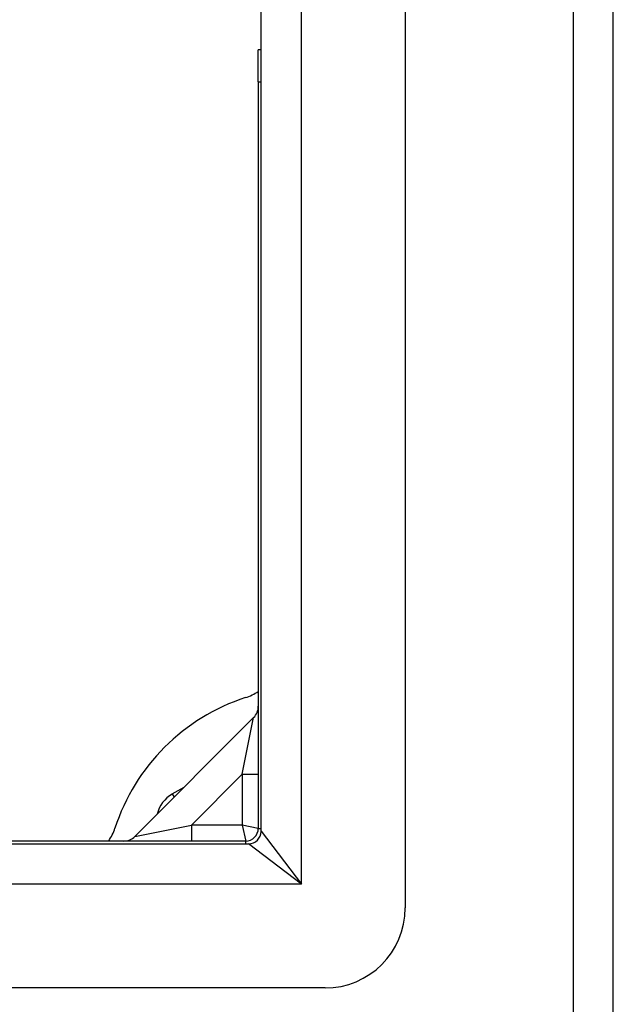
# Model space of a CAD drawing. Header units: inches. Extents: x 12 to 235, y 17 to 142.
# Tile 28 of 117: x 129.16 to 130.62, y 51.13 to 53.55. Entities that reach past the tile are written whole.
import ezdxf

# ---------------------------------------------------------------- set-up
doc = ezdxf.new("R2010")
doc.units = ezdxf.units.IN
doc.header["$MEASUREMENT"] = 0
doc.layers.add('Visible Edges(ANSI)', color=7, linetype='Continuous', lineweight=25)
doc.layers.add('Visible Tangent Edges(ANSI)', color=7, linetype='Continuous', lineweight=25)

msp = doc.modelspace()

# ---------------------------------------------------------------- linework, layer by layer
at = {"layer": 'Visible Edges(ANSI)'}
for p, q in [((130.6171, 50.7584), (130.6171, 110.5604)), ((130.1053, 109.9507), (130.1053, 51.368)), ((129.7509, 51.5565), (129.7509, 109.7622)), ((129.7441, 53.3986), (129.7441, 53.4774)), ((129.7509, 53.4774), (129.7441, 53.4774)), ((129.7441, 53.3986), (129.7441, 51.5634)), ((129.7325, 51.8358), (129.4406, 51.5439)), ((129.5324, 51.648), (129.5617, 51.6649)), ((129.7131, 51.5324), (127.8228, 51.5324)), ((95.5142, 51.5255), (129.7199, 51.5255)), ((129.9084, 51.1712), (95.3257, 51.1712))]:
    msp.add_line(p, q, dxfattribs=at)
for centre, radius, start, end in [((129.6741, 52.0038), 0.125, 287.9869, 304.0558), ((129.8671, 51.4094), 0.5, 107.9869, 162.0131), ((129.7047, 51.8636), 0.0394, 315, 0), ((129.5718, 51.5798), 0.0787, 120, 166.2415), ((129.2726, 51.6024), 0.125, 325.9442, 342.0131), ((129.7131, 51.5634), 0.031, 270, 0), ((129.7199, 51.5565), 0.031, 270, 0), ((129.4128, 51.5717), 0.0394, 270, 315), ((129.9084, 51.368), 0.1969, 270, 0)]:
    msp.add_arc(centre, radius, start, end, dxfattribs=at)
at = {"layer": 'Visible Tangent Edges(ANSI)'}
for p, q in [((130.5181, 110.5604), (130.5181, 50.7584)), ((129.8499, 51.4265), (129.8499, 109.8922)), ((129.7441, 53.3986), (129.7509, 53.3986)), ((129.7047, 51.6966), (129.7325, 51.8358)), ((129.5798, 51.5717), (129.7047, 51.6966)), ((129.7047, 51.6966), (129.7441, 51.6966)), ((129.7047, 51.6966), (129.7047, 51.5717)), ((129.5324, 51.648), (129.5369, 51.6402)), ((129.4406, 51.5439), (129.5798, 51.5717)), ((129.7047, 51.5717), (129.5798, 51.5717)), ((129.5798, 51.5717), (129.5798, 51.5324)), ((129.7441, 51.5634), (129.7047, 51.5717)), ((129.7047, 51.5717), (129.7131, 51.5324)), ((129.7441, 51.5634), (129.7509, 51.5634)), ((129.7509, 51.5565), (129.8499, 51.4265)), ((129.7131, 51.5255), (129.7131, 51.5324)), ((129.8499, 51.4265), (129.7199, 51.5255)), ((129.8499, 51.4265), (95.3842, 51.4265))]:
    msp.add_line(p, q, dxfattribs=at)

doc.saveas('drawing.dxf')
